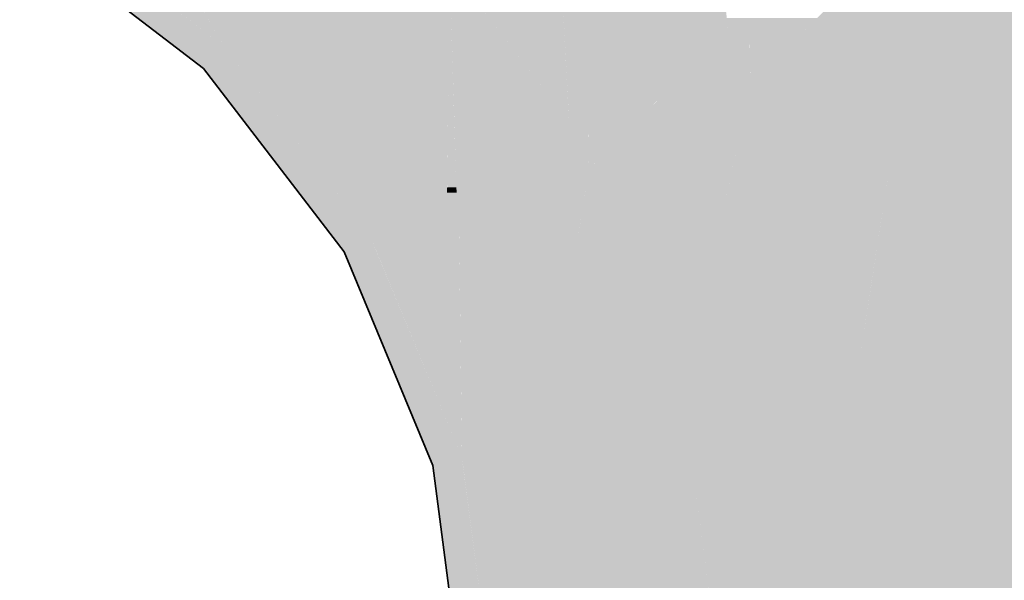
# Model space of a CAD drawing. Extents: x -350 to 540, y -53 to 541.
# Tile 243 of 256: x -178.747 to -177.636, y 198.34 to 198.972. Entities that reach past the tile are written whole.
import ezdxf

# ---------------------------------------------------------------- set-up
doc = ezdxf.new("R2010")
doc.units = 0
doc.layers.get('0').update_dxf_attribs({"lineweight": 35})
doc.layers.add('L_Zuluft', color=6, linetype='Continuous', lineweight=35, true_color=0xff00ff)
doc.layers.add('L_Zuluft-Shading', color=6, linetype='Continuous', lineweight=35, true_color=0xff00ff)

# ---------------------------------------------------------------- blocks, each defined once
blk = doc.blocks.new('Shading-A06HSWDINL', base_point=(-176.3805, 198.2102))
at = {"layer": 'L_Zuluft-Shading', "color": 212, "true_color": 0xe400e4}
for points in [[(-177.9475, 198.9602), (-178.098, 198.9602), (-178.0829, 199.1367)], [(-178.1269, 198.8567), (-178.1354, 199.0177), (-178.2504, 199.0177)], [(-178.1057, 198.8689), (-178.1275, 198.8689), (-178.1354, 199.0177)], [(-178.1057, 198.8689), (-178.0931, 199.0177), (-178.1354, 199.0177)], [(-178.0394, 198.8689), (-178.1057, 198.8689), (-177.9475, 198.9602)], [(-178.1057, 198.8689), (-177.9475, 198.9602), (-178.098, 198.9602)], [(-177.9225, 198.8999), (-178.0082, 198.8999), (-177.9475, 198.9602)], [(-177.9429, 198.8037), (-178.1049, 198.8037), (-177.9225, 198.8999)], [(-178.1049, 198.8037), (-177.9225, 198.8999), (-178.0082, 198.8999)], [(-177.7977, 198.5984), (-177.9864, 198.5984), (-177.9225, 198.8999)], [(-178.1269, 198.8567), (-178.1057, 198.8689), (-178.1275, 198.8689)], [(-178.1056, 198.8567), (-178.1269, 198.8567), (-178.1057, 198.8689)], [(-178.1049, 198.8037), (-178.0394, 198.8689), (-178.1057, 198.8689)], [(-178.1049, 198.8037), (-178.1056, 198.8567), (-178.1269, 198.8567)], [(-177.9977, 198.5448), (-177.9429, 198.8037), (-178.1049, 198.8037)], [(-177.9977, 198.5448), (-177.7906, 198.5448), (-177.7977, 198.5984)], [(-177.9977, 198.5448), (-177.7977, 198.5984), (-177.9864, 198.5984)], [(-177.9537, 198.2102), (-177.7466, 198.2102), (-177.9977, 198.5448)], [(-177.7466, 198.2102), (-177.9977, 198.5448), (-177.7906, 198.5448)]]:
    blk.add_solid(points, dxfattribs=at)
at = {"layer": 'L_Zuluft-Shading', "color": 6, "true_color": 0xf500f5}
for points in [[(-177.9475, 198.9602), (-177.9668, 199.1367), (-178.0829, 199.1367)], [(-177.7511, 198.8999), (-177.9225, 198.8999), (-177.7274, 199.0537)], [(-177.9225, 198.8999), (-177.7274, 199.0537), (-177.7662, 199.0537)], [(-177.5647, 198.6609), (-177.788, 198.6609), (-177.7274, 199.0537)], [(-177.9475, 198.9602), (-177.9234, 198.9741), (-177.949, 198.9741)], [(-177.9233, 198.9602), (-177.9475, 198.9602), (-177.9234, 198.9741)], [(-177.9225, 198.8999), (-177.8471, 198.9741), (-177.9234, 198.9741)], [(-177.9225, 198.8999), (-177.9233, 198.9602), (-177.9475, 198.9602)], [(-177.7977, 198.5984), (-177.7511, 198.8999), (-177.9225, 198.8999)], [(-177.7977, 198.5984), (-177.5565, 198.5984), (-177.5647, 198.6609)], [(-177.7977, 198.5984), (-177.5647, 198.6609), (-177.788, 198.6609)], [(-177.7466, 198.2102), (-177.5054, 198.2102), (-177.7977, 198.5984)], [(-177.5054, 198.2102), (-177.7977, 198.5984), (-177.5565, 198.5984)]]:
    blk.add_solid(points, dxfattribs=at)
at = {"layer": 'L_Zuluft-Shading', "color": 214, "true_color": 0xaf00af}
for points in [[(-178.5154, 198.9414), (-178.613, 199.1058), (-178.7295, 199.1058)], [(-178.5154, 198.9414), (-178.4447, 199.0121), (-178.5573, 199.0121)], [(-178.4113, 198.9414), (-178.5154, 198.9414), (-178.4234, 198.9843)], [(-178.5154, 198.9414), (-178.4234, 198.9843), (-178.4725, 198.9843)], [(-178.2645, 198.7772), (-178.3651, 198.7772), (-178.4234, 198.9843)], [(-178.351, 198.7273), (-178.4113, 198.9414), (-178.5154, 198.9414)], [(-178.351, 198.7273), (-178.2645, 198.7772), (-178.3651, 198.7772)], [(-178.2511, 198.7449), (-178.3205, 198.7449), (-178.2645, 198.7772)], [(-178.2509, 198.7273), (-178.351, 198.7273), (-178.2511, 198.7449)], [(-178.351, 198.7273), (-178.2511, 198.7449), (-178.3205, 198.7449)], [(-178.1512, 198.5037), (-178.248, 198.5037), (-178.2511, 198.7449)], [(-178.2477, 198.4779), (-178.2509, 198.7273), (-178.351, 198.7273)], [(-178.2477, 198.4779), (-178.1512, 198.5037), (-178.248, 198.5037)], [(-178.2477, 198.4779), (-178.1478, 198.4779), (-178.1512, 198.5037)], [(-178.2125, 198.2102), (-178.1126, 198.2102), (-178.2477, 198.4779)], [(-178.1126, 198.2102), (-178.2477, 198.4779), (-178.1478, 198.4779)]]:
    blk.add_solid(points, dxfattribs=at)
at = {"layer": 'L_Zuluft-Shading', "color": 214, "true_color": 0x900090}
for points in [[(-178.5708, 198.9414), (-178.6911, 199.0762), (-178.7466, 199.0762)], [(-178.5154, 198.9414), (-178.5708, 198.9414), (-178.6911, 199.0762)], [(-178.5394, 198.9173), (-178.5154, 198.9414), (-178.5708, 198.9414)], [(-178.4969, 198.9173), (-178.5394, 198.9173), (-178.5154, 198.9414)], [(-178.3936, 198.7273), (-178.4969, 198.9173), (-178.5394, 198.9173)], [(-178.351, 198.7273), (-178.3936, 198.7273), (-178.4969, 198.9173)], [(-178.3805, 198.7102), (-178.351, 198.7273), (-178.3936, 198.7273)], [(-178.344, 198.7102), (-178.3805, 198.7102), (-178.351, 198.7273)], [(-178.2843, 198.4779), (-178.344, 198.7102), (-178.3805, 198.7102)], [(-178.2477, 198.4779), (-178.2843, 198.4779), (-178.344, 198.7102)], [(-178.2806, 198.469), (-178.2477, 198.4779), (-178.2843, 198.4779)], [(-178.2806, 198.469), (-178.2466, 198.469), (-178.2477, 198.4779)], [(-178.2466, 198.2102), (-178.2125, 198.2102), (-178.2806, 198.469)], [(-178.2125, 198.2102), (-178.2806, 198.469), (-178.2466, 198.469)]]:
    blk.add_solid(points, dxfattribs=at)
at = {"layer": 'L_Zuluft-Shading', "color": 6, "true_color": 0xfd00fd}
blk.add_solid([(-177.5647, 198.6609), (-177.5697, 199.0537), (-177.7274, 199.0537)], dxfattribs=at)
at = {"layer": 'L_Zuluft-Shading', "color": 212, "true_color": 0xcc00cc}
for points in [[(-178.2541, 198.7832), (-178.2644, 198.7832), (-178.2617, 199.0324)], [(-178.1269, 198.8567), (-178.2563, 198.8567), (-178.2617, 199.0324)], [(-178.2645, 198.7772), (-178.2617, 199.029), (-178.292, 199.029)], [(-178.2645, 198.7772), (-178.2871, 198.9843), (-178.4234, 198.9843)], [(-178.2541, 198.7832), (-178.1269, 198.8567), (-178.2563, 198.8567)], [(-178.2085, 198.7832), (-178.2541, 198.7832), (-178.1269, 198.8567)], [(-178.1049, 198.8037), (-178.1858, 198.8037), (-178.1269, 198.8567)], [(-178.114, 198.7449), (-178.2511, 198.7449), (-178.1049, 198.8037)], [(-178.2511, 198.7449), (-178.1049, 198.8037), (-178.1858, 198.8037)], [(-177.9977, 198.5448), (-178.1449, 198.5448), (-178.1049, 198.8037)], [(-178.2536, 198.7772), (-178.2645, 198.7772), (-178.2541, 198.7832)], [(-178.2645, 198.7772), (-178.2541, 198.7832), (-178.2644, 198.7832)], [(-178.2511, 198.7449), (-178.2536, 198.7772), (-178.2645, 198.7772)], [(-178.2511, 198.7449), (-178.2085, 198.7832), (-178.2541, 198.7832)], [(-178.1512, 198.5037), (-178.114, 198.7449), (-178.2511, 198.7449)], [(-178.1512, 198.5037), (-177.9923, 198.5037), (-177.9977, 198.5448)], [(-178.1512, 198.5037), (-177.9977, 198.5448), (-178.1449, 198.5448)], [(-178.1126, 198.2102), (-177.9537, 198.2102), (-178.1512, 198.5037)], [(-177.9537, 198.2102), (-178.1512, 198.5037), (-177.9923, 198.5037)]]:
    blk.add_solid(points, dxfattribs=at)
blk = doc.blocks.new('Bogen-A06HSWKINL', base_point=(-179.2466, 198.2102))
at = {"color": 0, "linetype": 'ByBlock', "lineweight": -2, "ltscale": 0.35}
for p, q in [((-178.5394, 198.9173), (-178.7465, 199.0762)), ((-178.3805, 198.7102), (-178.5394, 198.9173)), ((-178.2806, 198.469), (-178.3805, 198.7102)), ((-178.2465, 198.2102), (-178.2806, 198.469))]:
    blk.add_line(p, q, dxfattribs=at)

msp = doc.modelspace()

# ---------------------------------------------------------------- block references
at = {"layer": 'L_Zuluft'}
msp.add_blockref('Shading-A06HSWDINL', (-176.3805, 198.2102), dxfattribs=at)
at = {"layer": 'L_Zuluft', "ltscale": 0.35}
msp.add_blockref('Bogen-A06HSWKINL', (-179.2466, 198.2102), dxfattribs=at)

doc.saveas('drawing.dxf')
